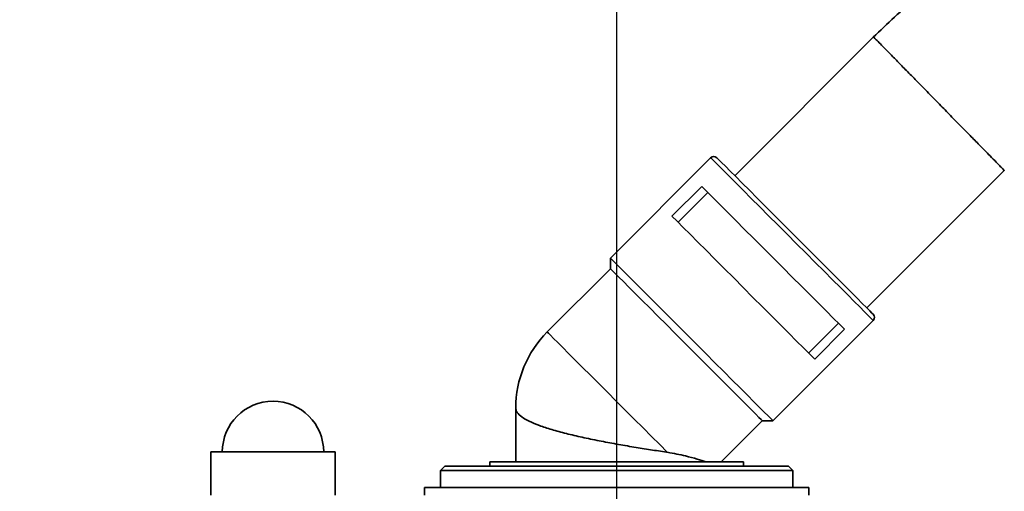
# Model space of a CAD drawing. Header units: millimetres. Extents: x 5 to 517, y 5 to 292.
# Tile 66 of 98: x 187 to 210, y 166 to 177. Entities that reach past the tile are written whole.
import ezdxf

# ---------------------------------------------------------------- set-up
doc = ezdxf.new("R2010")
doc.units = ezdxf.units.MM
doc.layers.add('图框', color=7, linetype='Continuous')
doc.styles.add('SLDTEXTSTYLE1', font='TXT', dxfattribs={"width": 0.7})
doc.dimstyles.new('SLDDIMSTYLE0', dxfattribs={"dimtxt": 3.5, "dimasz": 3.5, "dimexe": 0, "dimexo": 0.0625, "dimgap": 0.875, "dimtad": 2, "dimlfac": 10, "dimrnd": 1e-09, "dimzin": 12, "dimdsep": 46, "dimtxsty": 'SLDTEXTSTYLE1', "dimsah": 1, "dimcen": 0.09, "dimadec": 0, "dimazin": 3, "dimtfac": 1, "dimtofl": 0, "dimtmove": 0, "dimatfit": 3, "dimfxl": 0, "dimfrac": 2, "dimtolj": 1, "dimtzin": 12, "dimarcsym": 0})

# ---------------------------------------------------------------- blocks, each defined once
blk = doc.blocks.new('_D_4')
at = {"layer": '图框'}
for p, q in [((162.685, 199.713), (136.435, 199.713)), ((137.435, 101.153), (137.435, 199.713)), ((230.833, 101.153), (136.435, 101.153))]:
    blk.add_line(p, q, dxfattribs=at)
for points in [[(137.435, 199.713), (136.896, 196.213), (137.973, 196.213)], [(137.435, 101.153), (137.973, 104.653), (136.896, 104.653)]]:
    blk.add_solid(points, dxfattribs=at)
at = {"layer": '图框', "insert": (132.923, 149.053), "char_height": 3.5, "attachment_point": 1, "rotation": 90, "style": 'SLDTEXTSTYLE1'}
blk.add_mtext('B', dxfattribs=at)

msp = doc.modelspace()

# ---------------------------------------------------------------- linework, layer by layer
at = {"color": 7, "linetype": 'Continuous', "lineweight": 35}
for p, q in [((206.8615, 176.2559), (203.633, 173.0274)), ((203.0723, 173.4467), (200.7388, 171.1133)), ((206.7089, 169.9514), (209.9073, 173.1498)), ((202.171, 172.0859), (202.864, 172.7788)), ((202.3134, 171.9435), (203.0063, 172.6365)), ((200.7388, 171.1133), (200.7388, 170.8658)), ((200.7388, 170.8658), (199.2668, 169.3938)), ((204.5218, 167.3302), (206.8553, 169.6637)), ((205.3521, 168.9048), (206.0451, 169.5978)), ((205.4944, 168.7625), (206.1874, 169.4554)), ((198.5346, 167.626), (198.5346, 166.376)), ((203.3201, 166.376), (204.2743, 167.3302)), ((204.2743, 167.3302), (204.5218, 167.3302)), ((191.4346, 166.603), (191.4346, 165.603)), ((191.4346, 166.603), (194.3345, 166.603)), ((194.3346, 165.603), (194.3346, 166.603)), ((196.8846, 166.276), (196.7846, 166.176)), ((196.7846, 166.176), (196.7846, 165.776)), ((196.8831, 166.176), (196.7846, 166.176)), ((204.9846, 166.176), (196.8831, 166.176)), ((196.8846, 166.276), (196.9807, 166.276)), ((196.9807, 166.276), (204.8846, 166.276)), ((197.9346, 166.376), (197.9346, 166.276)), ((197.9346, 166.376), (203.8346, 166.376)), ((203.8346, 166.276), (203.8346, 166.376)), ((204.9846, 166.176), (204.8846, 166.276)), ((204.9846, 165.776), (204.9846, 166.176)), ((196.4096, 165.776), (196.4096, 165.603)), ((196.4096, 165.776), (205.3596, 165.776)), ((205.3596, 165.603), (205.3596, 165.776))]:
    msp.add_line(p, q, dxfattribs=at)
at = {"color": 8, "linetype": 'Continuous', "lineweight": 35, "flags": 128}
for points in [[(203.0723, 173.4467), (203.085, 173.4339), (203.1232, 173.3957), (203.1863, 173.3326), (203.2734, 173.2455), (203.3834, 173.1355), (203.5148, 173.0042), (203.6657, 172.8532), (203.8342, 172.6847), (204.018, 172.501), (204.2146, 172.3044), (204.4213, 172.0977), (204.6353, 171.8837), (204.8538, 171.6652), (205.0737, 171.4452), (205.2922, 171.2267), (205.5063, 171.0127), (205.713, 170.806), (205.9095, 170.6094), (206.0933, 170.4257), (206.2618, 170.2572), (206.4127, 170.1062), (206.5441, 169.9749), (206.6541, 169.8649), (206.7412, 169.7778), (206.8043, 169.7147), (206.8425, 169.6765), (206.8553, 169.6637)], [(199.2668, 169.3938), (199.2699, 169.3907), (199.2946, 169.3659), (199.3438, 169.3168), (199.4166, 169.2439), (199.5122, 169.1484), (199.6291, 169.0315), (199.7657, 168.8949), (199.9201, 168.7405), (200.0901, 168.5705), (200.2734, 168.3872), (200.4673, 168.1932), (200.6692, 167.9914), (200.8762, 167.7843), (201.0855, 167.5751), (201.294, 167.3666), (201.4989, 167.1617), (201.6973, 166.9633), (201.8863, 166.7742), (202.0635, 166.5971)]]:
    msp.add_lwpolyline(points, dxfattribs=at)
at = {"color": 7, "linetype": 'Continuous', "lineweight": 35, "flags": 128}
for points in [[(203.2137, 173.4467), (203.2265, 173.4339), (203.2646, 173.3958), (203.3276, 173.3328), (203.4146, 173.2458), (203.5243, 173.1361), (203.6552, 173.0052), (203.8055, 172.8549), (203.973, 172.6874), (204.1554, 172.505), (204.3502, 172.3102), (204.5545, 172.1058), (204.7656, 171.8947), (204.9805, 171.6799), (205.1961, 171.4642), (205.4095, 171.2509), (205.6176, 171.0428), (205.8175, 170.8428), (206.0065, 170.6539), (206.1817, 170.4786), (206.3409, 170.3195), (206.4817, 170.1786), (206.6023, 170.0581), (206.7008, 169.9596), (206.7759, 169.8845), (206.8266, 169.8338), (206.8521, 169.8083), (206.8553, 169.8051)], [(202.864, 172.7788), (202.9832, 172.6596), (203.1244, 172.5185), (203.2854, 172.3574), (203.464, 172.1788), (203.6577, 171.9852), (203.8637, 171.7792), (204.0791, 171.5638), (204.3008, 171.342), (204.5257, 171.1171), (204.7506, 170.8922), (204.9723, 170.6705), (205.1877, 170.4551), (205.3937, 170.2491), (205.5874, 170.0554), (205.766, 169.8768), (205.927, 169.7158), (206.0682, 169.5747), (206.1874, 169.4554)], [(202.171, 172.0859), (202.2903, 171.9666), (202.4314, 171.8255), (202.5924, 171.6645), (202.771, 171.4859), (202.9647, 171.2922), (203.1707, 171.0862), (203.3861, 170.8708), (203.6078, 170.6491), (203.8327, 170.4242), (204.0576, 170.1992), (204.2794, 169.9775), (204.4948, 169.7621), (204.7008, 169.5561), (204.8944, 169.3625), (205.073, 169.1838), (205.2341, 169.0228), (205.3752, 168.8817), (205.4944, 168.7625)], [(200.7388, 171.1133), (200.7516, 171.1005), (200.7898, 171.0623), (200.8529, 170.9992), (200.94, 170.9121), (201.05, 170.8021), (201.1813, 170.6707), (201.3323, 170.5198), (201.5008, 170.3513), (201.6846, 170.1675), (201.8811, 169.9709), (202.0878, 169.7642), (202.3018, 169.5502), (202.5203, 169.3317), (202.7403, 169.1118), (202.9588, 168.8933), (203.1728, 168.6793), (203.3795, 168.4726), (203.5761, 168.276), (203.7598, 168.0922), (203.9283, 167.9237), (204.0793, 167.7728), (204.2106, 167.6414), (204.3206, 167.5314), (204.4077, 167.4443), (204.4708, 167.3812), (204.509, 167.343), (204.5218, 167.3302)], [(200.7388, 170.8658), (200.7512, 170.8534), (200.7883, 170.8163), (200.8494, 170.7551), (200.9339, 170.6707), (201.0404, 170.5642), (201.1675, 170.4371), (201.3134, 170.2912), (201.476, 170.1286), (201.6531, 169.9515), (201.8422, 169.7624), (202.0406, 169.564), (202.2456, 169.359), (202.4542, 169.1504), (202.6635, 168.941), (202.8707, 168.7339), (203.0727, 168.5318), (203.2668, 168.3377), (203.4502, 168.1543), (203.6204, 167.9842), (203.7749, 167.8296), (203.9117, 167.6929), (204.0287, 167.5759), (204.1243, 167.4802), (204.1973, 167.4073), (204.2465, 167.3581), (204.2712, 167.3333), (204.2743, 167.3302)]]:
    msp.add_lwpolyline(points, dxfattribs=at)
at = {"color": 7, "linetype": 'Continuous', "lineweight": 35}
for centre, radius, start, end in [((203.143, 173.376), 0.1, 45, 135), ((206.7846, 169.7344), 0.1, 315, 45), ((201.0346, 167.626), 2.5, 135, 179.99332), ((192.8846, 166.603), 1.18, 0, 180)]:
    msp.add_arc(centre, radius, start, end, dxfattribs=at)
for points, knots in [([(266.06, 154.8251), (266.0387, 155.3327), (265.9968, 156.3271), (265.8687, 157.7836), (265.7005, 159.1735), (265.493, 160.4966), (265.2525, 161.7539), (264.9835, 162.9465), (264.6571, 164.2056), (264.2666, 165.5135), (263.8068, 166.8518), (263.3305, 168.0804), (262.8441, 169.2092), (262.3555, 170.2412), (261.8723, 171.1795), (261.4047, 172.022), (260.9483, 172.7912), (260.3439, 173.7491), (259.5452, 174.9076), (258.5377, 176.2071), (257.4822, 177.4236), (256.3851, 178.5569), (255.2138, 179.6383), (253.9739, 180.6567), (252.673, 181.6031), (251.3172, 182.471), (249.9089, 183.2579), (248.4516, 183.9599), (246.9513, 184.5752), (245.2881, 185.1495), (243.4595, 185.659), (241.4667, 186.0803), (239.449, 186.3831), (237.4197, 186.5726), (235.4044, 186.654), (233.4285, 186.6357), (231.5119, 186.5289), (229.9876, 186.377), (228.8388, 186.2274), (228.0459, 186.1096), (227.241, 185.9754), (226.3854, 185.8168), (225.4486, 185.6238), (224.4206, 185.3881), (223.3056, 185.1041), (222.102, 184.7632), (220.8576, 184.3716), (219.5819, 183.9277), (218.2844, 183.4309), (216.9341, 182.8617), (215.5385, 182.2134), (214.2505, 181.553), (213.0791, 180.8977), (212.0303, 180.2657), (210.9773, 179.5804), (209.925, 178.8393), (208.8803, 178.038), (207.8465, 177.1786), (207.186, 176.5597), (206.8528, 176.2475)], [0, 0, 0, 0, 0.0189505, 0.0371305, 0.0545313, 0.071176, 0.0870861, 0.102281, 0.1167793, 0.1356071, 0.1531894, 0.1695611, 0.1847532, 0.199038, 0.2121534, 0.2241213, 0.2349824, 0.2455181, 0.2663731, 0.2874545, 0.3068322, 0.3264309, 0.3462734, 0.3662744, 0.3862606, 0.4062577, 0.4262979, 0.4464125, 0.4665708, 0.4867598, 0.5120253, 0.5373398, 0.5627042, 0.5881062, 0.6133398, 0.6379212, 0.6617971, 0.6849348, 0.6950535, 0.7050152, 0.7148417, 0.7254962, 0.7374764, 0.7505266, 0.7648391, 0.7804, 0.7971906, 0.8135016, 0.8307862, 0.8490169, 0.8681617, 0.8881844, 0.9030023, 0.9182325, 0.9338591, 0.9498666, 0.9662402, 0.9829666, 1, 1, 1, 1]), ([(206.8654, 176.2519), (206.8642, 176.2531), (206.8581, 176.2594), (206.8901, 176.2268), (206.9626, 176.1529), (207.078, 176.0352), (207.2308, 175.8794), (207.4151, 175.6914), (207.6287, 175.4737), (207.8617, 175.2361), (208.1117, 174.9812), (208.2879, 174.8015), (208.3796, 174.708), (208.3846, 174.703)], [0, 0, 0, 0, 0.0257294, 0.1346481, 0.2405016, 0.349426, 0.455285, 0.5642142, 0.6700744, 0.7790067, 0.8848676, 0.9937989, 1, 1, 1, 1]), ([(209.9034, 173.1537), (209.9046, 173.1525), (209.9107, 173.1463), (209.8788, 173.1789), (209.8063, 173.2528), (209.6909, 173.3706), (209.5381, 173.5264), (209.3539, 173.7144), (209.1404, 173.9322), (208.9074, 174.1699), (208.6574, 174.4248), (208.4812, 174.6045), (208.3895, 174.698), (208.3846, 174.703)], [0, 0, 0, 0, 0.0257276, 0.1346462, 0.2405013, 0.349425, 0.455285, 0.5642138, 0.6700754, 0.7790064, 0.8848677, 0.9938001, 1, 1, 1, 1]), ([(198.5346, 167.626), (198.5346, 167.625), (198.5348, 167.5901), (198.5601, 167.5202), (198.6668, 167.4183), (198.8419, 167.3169), (199.0769, 167.2187), (199.3692, 167.1227), (199.7039, 167.0315), (200.0774, 166.9439), (200.4704, 166.8626), (200.8791, 166.7863), (201.2824, 166.7173), (201.6769, 166.6545), (201.9308, 166.6164), (202.0564, 166.5981), (202.0635, 166.5971)], [0, 0, 0, 0, 0.00248842, 0.08493325, 0.16976455, 0.25221079, 0.33706221, 0.41922758, 0.50381185, 0.5853591, 0.6693186, 0.75003452, 0.83314578, 0.91292083, 0.99506322, 1, 1, 1, 1]), ([(202.9669, 166.376), (202.9003, 166.3961), (202.7652, 166.4369), (202.4685, 166.5212), (202.2099, 166.5696), (202.0635, 166.5971)], [0, 0, 0, 0, 0.2965604, 0.6017312, 1, 1, 1, 1])]:
    msp.add_open_spline(points, degree=3, knots=knots, dxfattribs=at)
at = {"layer": '图框'}
msp.add_line((200.8846, 148.9489), (200.8846, 188.9493), dxfattribs=at)

# ---------------------------------------------------------------- dimensions: what is measured, and where the dimension line sits
dim = msp.add_linear_dim(base=(137.4346, 199.713), p1=(231.8327, 101.153), p2=(163.6846, 199.713), angle=90, dimstyle='SLDDIMSTYLE0', dxfattribs=at)
dim.commit()
dim.dimension.update_dxf_attribs({"geometry": '_D_4', "text_midpoint": (137.4346, 149.8189), "dimtype": 160})

doc.saveas('drawing.dxf')
